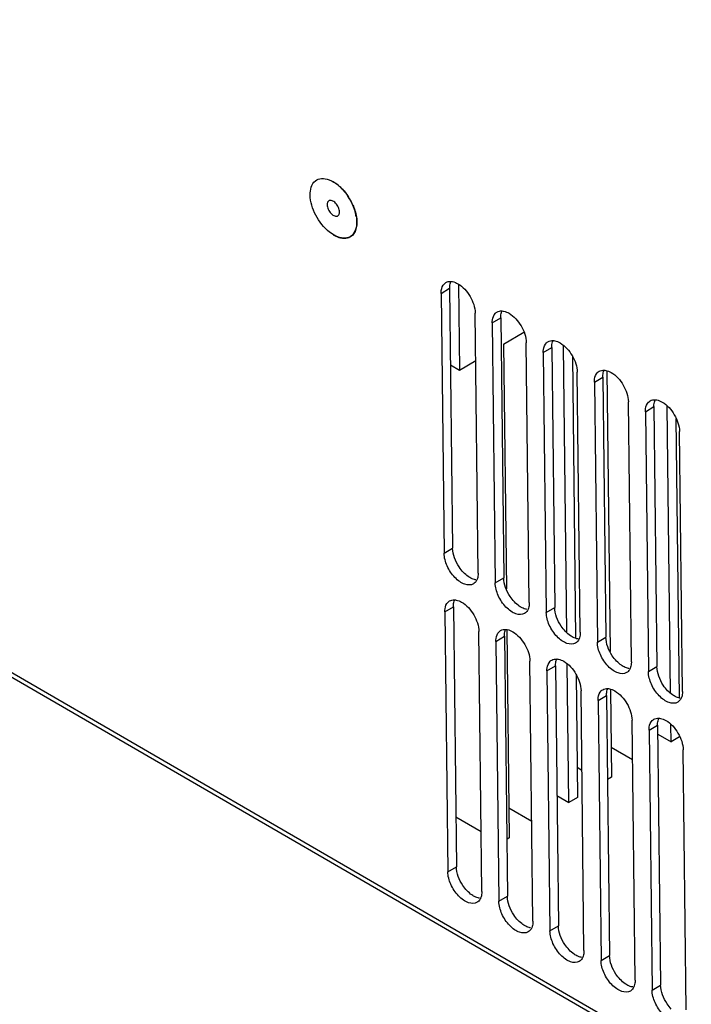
# Model space of a CAD drawing. Header units: millimetres. Extents: x 1117 to 38156, y -1945 to 7303.
# Tile 195 of 256: x 7801 to 7885, y 717 to 840. Entities that reach past the tile are written whole.
import ezdxf

# ---------------------------------------------------------------- set-up
doc = ezdxf.new("R2010")
doc.units = ezdxf.units.MM

msp = doc.modelspace()

# ---------------------------------------------------------------- linework, layer by layer
at = {"linetype": 'Continuous'}
for p, q in [((7628.545, 858.283), (7981.952, 653.471)), ((7628.895, 857.526), (7982.302, 652.714)), ((7853.816, 805.998), (7854.877, 806.628)), ((7854.877, 806.628), (7855.251, 774.235)), ((7855.99, 807.133), (7856.114, 796.424)), ((7853.816, 805.998), (7854.19, 773.605)), ((7858.431, 771.148), (7858.057, 803.54)), ((7860.178, 802.311), (7861.239, 802.941)), ((7861.239, 802.941), (7861.612, 770.549)), ((7860.178, 802.311), (7860.551, 769.919)), ((7861.596, 799.68), (7864.114, 801.175)), ((7861.596, 799.68), (7861.948, 769.158)), ((7864.792, 767.461), (7864.418, 799.853)), ((7866.539, 798.624), (7867.6, 799.255)), ((7867.6, 799.255), (7867.974, 766.862)), ((7869.489, 763.714), (7869.076, 799.467)), ((7856.114, 796.424), (7858.125, 797.619)), ((7866.539, 798.624), (7866.913, 766.232)), ((7870.159, 798.2), (7870.564, 763.048)), ((7854.987, 797.077), (7856.114, 796.424)), ((7874.454, 796.328), (7874.857, 761.365)), ((7871.154, 763.774), (7870.78, 796.167)), ((7872.9, 794.938), (7873.961, 795.568)), ((7873.961, 795.568), (7874.335, 763.175)), ((7872.9, 794.938), (7873.274, 762.545)), ((7877.515, 760.088), (7877.141, 792.48)), ((7879.261, 791.251), (7880.322, 791.881)), ((7880.322, 791.881), (7880.696, 759.489)), ((7882.395, 756.193), (7881.982, 791.946)), ((7879.261, 791.251), (7879.635, 758.859)), ((7883.068, 790.407), (7883.47, 755.61)), ((7883.876, 756.401), (7883.502, 788.794)), ((7854.19, 773.605), (7855.251, 774.235)), ((7860.551, 769.919), (7861.612, 770.549)), ((7854.274, 766.317), (7855.335, 766.947)), ((7855.335, 766.947), (7855.709, 734.555)), ((7854.274, 766.317), (7854.648, 733.925)), ((7866.913, 766.232), (7867.974, 766.862)), ((7858.889, 731.467), (7858.515, 763.859)), ((7860.635, 762.63), (7861.696, 763.26)), ((7861.696, 763.26), (7862.07, 730.868)), ((7862.006, 764.085), (7862.306, 738.134)), ((7860.635, 762.63), (7861.009, 730.238)), ((7873.274, 762.545), (7874.335, 763.175)), ((7865.25, 727.78), (7864.876, 760.173)), ((7866.997, 758.944), (7868.058, 759.574)), ((7868.058, 759.574), (7868.432, 727.181)), ((7869.733, 742.544), (7869.534, 759.786)), ((7866.997, 758.944), (7867.371, 726.551)), ((7870.617, 758.519), (7870.794, 743.174)), ((7879.635, 758.859), (7880.696, 759.489)), ((7871.611, 724.094), (7871.238, 756.486)), ((7873.358, 755.257), (7874.419, 755.887)), ((7874.419, 755.887), (7874.793, 723.495)), ((7874.911, 756.648), (7875.038, 745.694)), ((7873.358, 755.257), (7873.732, 722.865)), ((7877.973, 720.407), (7877.599, 752.799)), ((7879.719, 751.571), (7880.78, 752.201)), ((7880.78, 752.201), (7881.154, 719.808)), ((7882.465, 750.105), (7882.44, 752.265)), ((7879.719, 751.571), (7880.093, 719.178)), ((7880.793, 751.073), (7882.465, 750.105)), ((7883.526, 750.735), (7882.465, 750.105)), ((7874.994, 749.454), (7877.655, 747.912)), ((7884.334, 716.72), (7883.96, 749.113)), ((7870.75, 746.934), (7871.352, 746.586)), ((7875.038, 745.694), (7874.54, 745.399)), ((7868.244, 743.407), (7869.733, 742.544)), ((7870.794, 743.174), (7869.733, 742.544)), ((7862.262, 741.894), (7865.106, 740.246)), ((7855.637, 740.754), (7858.803, 738.919)), ((7862.306, 738.134), (7861.989, 737.946)), ((7854.648, 733.925), (7855.709, 734.555)), ((7861.009, 730.238), (7862.07, 730.868)), ((7867.371, 726.551), (7868.432, 727.181)), ((7873.732, 722.865), (7874.793, 723.495)), ((7880.093, 719.178), (7881.154, 719.808))]:
    msp.add_line(p, q, dxfattribs=at)
for centre, radius, start, end in [((7837.86, 815.731), 4.871, 52.05316, 53.22242), ((7837.773, 815.62), 5.012, 51.21758, 52.05412), ((7837.508, 815.297), 5.43, 46.89221, 51.17345), ((7836.83, 814.617), 6.418, 42.36571, 42.63622), ((7836.168, 814.088), 7.266, 27.07466, 34.33331), ((7836.308, 814.159), 7.109, 23.38641, 27.07588), ((7837.846, 814.685), 5.454, 9.29701, 15.59373)]:
    msp.add_arc(centre, radius, start, end, dxfattribs=at)
for points, knots in [([(7837.491, 818.274), (7837.484, 818.894), (7837.735, 819.956), (7838.952, 820.401), (7839.551, 820.268), (7839.848, 820.156)], [0, 0, 0, 0, 0.5122344, 0.7373354, 1, 1, 1, 1]), ([(7839.848, 820.156), (7839.927, 820.126), (7840.254, 819.986), (7840.558, 819.796), (7840.776, 819.633)], [0, 0, 0, 0, 0.2346949, 1, 1, 1, 1]), ([(7840.351, 819.951), (7840.399, 819.923), (7840.599, 819.801), (7840.789, 819.663), (7840.927, 819.552)], [0, 0, 0, 0, 0.2415233, 1, 1, 1, 1]), ([(7840.927, 819.552), (7840.981, 819.508), (7841.2, 819.324), (7841.405, 819.123), (7841.551, 818.964)], [0, 0, 0, 0, 0.2432581, 1, 1, 1, 1]), ([(7841.219, 819.261), (7841.353, 819.136), (7841.883, 818.59), (7842.318, 817.953), (7842.585, 817.442)], [0, 0, 0, 0, 0.2419656, 1, 1, 1, 1]), ([(7841.572, 818.942), (7841.625, 818.883), (7841.837, 818.642), (7842.032, 818.386), (7842.168, 818.186)], [0, 0, 0, 0, 0.2463376, 1, 1, 1, 1]), ([(7839.924, 813.616), (7839.202, 814.179), (7838.074, 815.631), (7837.501, 817.4), (7837.491, 818.274)], [0, 0, 0, 0, 0.5113047, 1, 1, 1, 1]), ([(7839.833, 817.532), (7839.798, 817.511), (7839.733, 817.455), (7839.665, 817.34), (7839.625, 817.198), (7839.618, 817.095), (7839.619, 817.041)], [0, 0, 0, 0, 0.2171018, 0.4499319, 0.7093686, 1, 1, 1, 1]), ([(7841.16, 816.148), (7841.159, 816.241), (7841.13, 816.436), (7841.03, 816.723), (7840.877, 817), (7840.684, 817.243), (7840.466, 817.433), (7840.242, 817.556), (7840.052, 817.593), (7839.918, 817.572), (7839.859, 817.547), (7839.833, 817.532)], [0, 0, 0, 0, 0.1284445, 0.2702652, 0.4179596, 0.5629375, 0.697089, 0.8144589, 0.9133908, 0.9576159, 1, 1, 1, 1]), ([(7839.619, 817.041), (7839.62, 816.948), (7839.648, 816.752), (7839.749, 816.466), (7839.902, 816.189), (7840.095, 815.946), (7840.312, 815.756), (7840.537, 815.633), (7840.727, 815.596), (7840.861, 815.617), (7840.92, 815.642), (7840.946, 815.657)], [0, 0, 0, 0, 0.1284445, 0.2702652, 0.4179596, 0.5629375, 0.697089, 0.8144589, 0.9133908, 0.9576159, 1, 1, 1, 1]), ([(7840.946, 815.657), (7840.981, 815.678), (7841.046, 815.734), (7841.114, 815.849), (7841.154, 815.991), (7841.16, 816.094), (7841.16, 816.148)], [0, 0, 0, 0, 0.2171018, 0.4499319, 0.7093686, 1, 1, 1, 1]), ([(7842.833, 816.981), (7842.871, 816.892), (7843.013, 816.544), (7843.126, 816.184), (7843.189, 815.912)], [0, 0, 0, 0, 0.2563396, 1, 1, 1, 1]), ([(7843.189, 815.912), (7843.253, 815.639), (7843.336, 815.111), (7843.316, 814.461), (7843.214, 814.001), (7843.102, 813.701), (7842.952, 813.439), (7842.767, 813.219), (7842.548, 813.045), (7842.299, 812.921), (7842.025, 812.847), (7841.729, 812.824), (7841.417, 812.853), (7840.968, 812.963), (7840.641, 813.115), (7840.428, 813.238)], [0, 0, 0, 0, 0.1576513, 0.2985175, 0.3623473, 0.4219454, 0.4778636, 0.5309839, 0.5824915, 0.6337721, 0.6862412, 0.7411623, 0.799521, 0.861967, 1, 1, 1, 1]), ([(7843.287, 814.915), (7843.294, 814.295), (7843.043, 813.233), (7841.827, 812.788), (7841.228, 812.92), (7840.93, 813.033)], [0, 0, 0, 0, 0.5122344, 0.7373354, 1, 1, 1, 1]), ([(7840.93, 813.033), (7840.845, 813.065), (7840.488, 813.22), (7840.159, 813.433), (7839.924, 813.616)], [0, 0, 0, 0, 0.2336122, 1, 1, 1, 1]), ([(7854.877, 806.628), (7854.876, 806.705), (7854.885, 806.989), (7854.944, 807.274), (7855.028, 807.464)], [0, 0, 0, 0, 0.271216, 1, 1, 1, 1]), ([(7855.028, 807.489), (7855.098, 807.485), (7855.408, 807.444), (7855.701, 807.319), (7855.909, 807.198)], [0, 0, 0, 0, 0.2276949, 1, 1, 1, 1]), ([(7853.816, 805.998), (7853.815, 806.121), (7853.836, 806.548), (7854, 806.991), (7854.219, 807.205)], [0, 0, 0, 0, 0.2873574, 1, 1, 1, 1]), ([(7855.909, 807.198), (7856.539, 806.833), (7857.535, 805.692), (7858.049, 804.265), (7858.057, 803.54)], [0, 0, 0, 0, 0.5011281, 1, 1, 1, 1]), ([(7861.239, 802.941), (7861.238, 803.018), (7861.246, 803.302), (7861.305, 803.588), (7861.389, 803.777)], [0, 0, 0, 0, 0.271216, 1, 1, 1, 1]), ([(7861.389, 803.803), (7861.46, 803.799), (7861.769, 803.758), (7862.062, 803.632), (7862.27, 803.512)], [0, 0, 0, 0, 0.2276949, 1, 1, 1, 1]), ([(7860.178, 802.311), (7860.176, 802.435), (7860.198, 802.861), (7860.361, 803.304), (7860.58, 803.518)], [0, 0, 0, 0, 0.2873574, 1, 1, 1, 1]), ([(7862.27, 803.512), (7862.9, 803.147), (7863.897, 802.006), (7864.41, 800.578), (7864.418, 799.853)], [0, 0, 0, 0, 0.5011281, 1, 1, 1, 1]), ([(7867.6, 799.255), (7867.599, 799.332), (7867.608, 799.615), (7867.667, 799.901), (7867.751, 800.091)], [0, 0, 0, 0, 0.271216, 1, 1, 1, 1]), ([(7867.75, 800.116), (7867.821, 800.112), (7868.13, 800.071), (7868.423, 799.945), (7868.631, 799.825)], [0, 0, 0, 0, 0.2276949, 1, 1, 1, 1]), ([(7866.539, 798.624), (7866.537, 798.748), (7866.559, 799.174), (7866.722, 799.617), (7866.941, 799.832)], [0, 0, 0, 0, 0.2873574, 1, 1, 1, 1]), ([(7868.631, 799.825), (7869.261, 799.46), (7870.258, 798.319), (7870.771, 796.891), (7870.78, 796.167)], [0, 0, 0, 0, 0.5011281, 1, 1, 1, 1]), ([(7873.961, 795.568), (7873.96, 795.645), (7873.969, 795.929), (7874.028, 796.215), (7874.112, 796.404)], [0, 0, 0, 0, 0.271216, 1, 1, 1, 1]), ([(7874.112, 796.429), (7874.182, 796.426), (7874.492, 796.385), (7874.785, 796.259), (7874.993, 796.138)], [0, 0, 0, 0, 0.2276949, 1, 1, 1, 1]), ([(7872.9, 794.938), (7872.899, 795.061), (7872.92, 795.488), (7873.084, 795.931), (7873.303, 796.145)], [0, 0, 0, 0, 0.2873574, 1, 1, 1, 1]), ([(7874.993, 796.138), (7875.623, 795.773), (7876.619, 794.633), (7877.133, 793.205), (7877.141, 792.48)], [0, 0, 0, 0, 0.5011281, 1, 1, 1, 1]), ([(7880.322, 791.881), (7880.322, 791.958), (7880.33, 792.242), (7880.389, 792.528), (7880.473, 792.717)], [0, 0, 0, 0, 0.271216, 1, 1, 1, 1]), ([(7880.473, 792.743), (7880.544, 792.739), (7880.853, 792.698), (7881.146, 792.572), (7881.354, 792.452)], [0, 0, 0, 0, 0.2276949, 1, 1, 1, 1]), ([(7879.261, 791.251), (7879.26, 791.375), (7879.282, 791.801), (7879.445, 792.244), (7879.664, 792.458)], [0, 0, 0, 0, 0.2873574, 1, 1, 1, 1]), ([(7881.354, 792.452), (7881.984, 792.087), (7882.981, 790.946), (7883.494, 789.518), (7883.502, 788.794)], [0, 0, 0, 0, 0.5011281, 1, 1, 1, 1]), ([(7856.586, 771.232), (7856.387, 771.441), (7855.703, 772.309), (7855.26, 773.415), (7855.251, 774.235)], [0, 0, 0, 0, 0.2599176, 1, 1, 1, 1]), ([(7857.842, 769.797), (7857.533, 769.614), (7856.847, 769.648), (7856.102, 770.069), (7855.277, 770.785), (7854.506, 771.961), (7854.196, 773.069), (7854.19, 773.605)], [0, 0, 0, 0, 0.1818087, 0.300049, 0.4352121, 0.7289983, 1, 1, 1, 1]), ([(7857.399, 770.577), (7857.328, 770.618), (7857.034, 770.806), (7856.77, 771.039), (7856.586, 771.232)], [0, 0, 0, 0, 0.2354479, 1, 1, 1, 1]), ([(7858.143, 770.3), (7858.082, 770.309), (7857.822, 770.364), (7857.576, 770.475), (7857.399, 770.577)], [0, 0, 0, 0, 0.2312861, 1, 1, 1, 1]), ([(7858.431, 771.148), (7858.432, 771.07), (7858.423, 770.787), (7858.364, 770.501), (7858.28, 770.311)], [0, 0, 0, 0, 0.271216, 1, 1, 1, 1]), ([(7862.947, 767.546), (7862.748, 767.754), (7862.065, 768.623), (7861.622, 769.729), (7861.612, 770.549)], [0, 0, 0, 0, 0.2599176, 1, 1, 1, 1]), ([(7858.28, 770.311), (7858.256, 770.256), (7858.151, 770.054), (7857.986, 769.882), (7857.842, 769.797)], [0, 0, 0, 0, 0.2664128, 1, 1, 1, 1]), ([(7864.204, 766.11), (7863.895, 765.927), (7863.209, 765.962), (7862.463, 766.382), (7861.639, 767.099), (7860.868, 768.274), (7860.557, 769.383), (7860.551, 769.919)], [0, 0, 0, 0, 0.1818087, 0.300049, 0.4352121, 0.7289983, 1, 1, 1, 1]), ([(7854.274, 766.317), (7854.273, 766.441), (7854.294, 766.867), (7854.457, 767.31), (7854.676, 767.524)], [0, 0, 0, 0, 0.2873574, 1, 1, 1, 1]), ([(7855.335, 766.947), (7855.334, 767.024), (7855.343, 767.308), (7855.402, 767.594), (7855.486, 767.783)], [0, 0, 0, 0, 0.271216, 1, 1, 1, 1]), ([(7855.485, 767.809), (7855.556, 767.805), (7855.865, 767.764), (7856.159, 767.638), (7856.366, 767.518)], [0, 0, 0, 0, 0.2276949, 1, 1, 1, 1]), ([(7856.366, 767.518), (7856.996, 767.152), (7857.993, 766.012), (7858.507, 764.584), (7858.515, 763.859)], [0, 0, 0, 0, 0.5011281, 1, 1, 1, 1]), ([(7863.761, 766.89), (7863.69, 766.932), (7863.395, 767.12), (7863.131, 767.353), (7862.947, 767.546)], [0, 0, 0, 0, 0.2354479, 1, 1, 1, 1]), ([(7864.504, 766.614), (7864.443, 766.623), (7864.183, 766.678), (7863.937, 766.788), (7863.761, 766.89)], [0, 0, 0, 0, 0.2312861, 1, 1, 1, 1]), ([(7864.792, 767.461), (7864.793, 767.384), (7864.784, 767.1), (7864.725, 766.814), (7864.641, 766.625)], [0, 0, 0, 0, 0.271216, 1, 1, 1, 1]), ([(7864.641, 766.625), (7864.617, 766.569), (7864.513, 766.368), (7864.347, 766.196), (7864.204, 766.11)], [0, 0, 0, 0, 0.2664128, 1, 1, 1, 1]), ([(7870.565, 762.424), (7870.256, 762.24), (7869.57, 762.275), (7868.824, 762.695), (7868, 763.412), (7867.229, 764.588), (7866.919, 765.696), (7866.913, 766.232)], [0, 0, 0, 0, 0.1818087, 0.300049, 0.4352121, 0.7289983, 1, 1, 1, 1]), ([(7869.309, 763.859), (7869.11, 764.067), (7868.426, 764.936), (7867.983, 766.042), (7867.974, 766.862)], [0, 0, 0, 0, 0.2599176, 1, 1, 1, 1]), ([(7860.635, 762.63), (7860.634, 762.754), (7860.656, 763.18), (7860.819, 763.623), (7861.038, 763.837)], [0, 0, 0, 0, 0.2873574, 1, 1, 1, 1]), ([(7861.696, 763.26), (7861.696, 763.338), (7861.704, 763.621), (7861.763, 763.907), (7861.847, 764.097)], [0, 0, 0, 0, 0.271216, 1, 1, 1, 1]), ([(7861.847, 764.122), (7861.918, 764.118), (7862.227, 764.077), (7862.52, 763.951), (7862.728, 763.831)], [0, 0, 0, 0, 0.2276949, 1, 1, 1, 1]), ([(7862.728, 763.831), (7863.358, 763.466), (7864.355, 762.325), (7864.868, 760.897), (7864.876, 760.173)], [0, 0, 0, 0, 0.5011281, 1, 1, 1, 1]), ([(7870.122, 763.204), (7870.051, 763.245), (7869.757, 763.433), (7869.493, 763.666), (7869.309, 763.859)], [0, 0, 0, 0, 0.2354479, 1, 1, 1, 1]), ([(7870.865, 762.927), (7870.805, 762.936), (7870.545, 762.991), (7870.299, 763.102), (7870.122, 763.204)], [0, 0, 0, 0, 0.2312861, 1, 1, 1, 1]), ([(7871.154, 763.774), (7871.154, 763.697), (7871.146, 763.413), (7871.087, 763.128), (7871.003, 762.938)], [0, 0, 0, 0, 0.271216, 1, 1, 1, 1]), ([(7871.003, 762.938), (7870.978, 762.883), (7870.874, 762.681), (7870.708, 762.509), (7870.565, 762.424)], [0, 0, 0, 0, 0.2664128, 1, 1, 1, 1]), ([(7876.926, 758.737), (7876.617, 758.554), (7875.931, 758.589), (7875.186, 759.009), (7874.361, 759.725), (7873.59, 760.901), (7873.28, 762.01), (7873.274, 762.545)], [0, 0, 0, 0, 0.1818087, 0.300049, 0.4352121, 0.7289983, 1, 1, 1, 1]), ([(7875.67, 760.172), (7875.471, 760.381), (7874.787, 761.249), (7874.344, 762.356), (7874.335, 763.175)], [0, 0, 0, 0, 0.2599176, 1, 1, 1, 1]), ([(7866.997, 758.944), (7866.995, 759.067), (7867.017, 759.494), (7867.18, 759.937), (7867.399, 760.151)], [0, 0, 0, 0, 0.2873574, 1, 1, 1, 1]), ([(7868.058, 759.574), (7868.057, 759.651), (7868.066, 759.935), (7868.125, 760.22), (7868.208, 760.41)], [0, 0, 0, 0, 0.271216, 1, 1, 1, 1]), ([(7868.208, 760.435), (7868.279, 760.432), (7868.588, 760.39), (7868.881, 760.265), (7869.089, 760.144)], [0, 0, 0, 0, 0.2276949, 1, 1, 1, 1]), ([(7869.089, 760.144), (7869.719, 759.779), (7870.716, 758.638), (7871.229, 757.211), (7871.238, 756.486)], [0, 0, 0, 0, 0.5011281, 1, 1, 1, 1]), ([(7876.483, 759.517), (7876.412, 759.558), (7876.118, 759.746), (7875.854, 759.979), (7875.67, 760.172)], [0, 0, 0, 0, 0.2354479, 1, 1, 1, 1]), ([(7877.227, 759.24), (7877.166, 759.249), (7876.906, 759.305), (7876.66, 759.415), (7876.483, 759.517)], [0, 0, 0, 0, 0.2312861, 1, 1, 1, 1]), ([(7877.515, 760.088), (7877.516, 760.011), (7877.507, 759.727), (7877.448, 759.441), (7877.364, 759.252)], [0, 0, 0, 0, 0.271216, 1, 1, 1, 1]), ([(7877.364, 759.252), (7877.34, 759.196), (7877.235, 758.995), (7877.07, 758.822), (7876.926, 758.737)], [0, 0, 0, 0, 0.2664128, 1, 1, 1, 1]), ([(7883.288, 755.051), (7882.979, 754.867), (7882.293, 754.902), (7881.547, 755.322), (7880.722, 756.039), (7879.952, 757.214), (7879.641, 758.323), (7879.635, 758.859)], [0, 0, 0, 0, 0.1818087, 0.300049, 0.4352121, 0.7289983, 1, 1, 1, 1]), ([(7882.031, 756.486), (7881.832, 756.694), (7881.149, 757.563), (7880.706, 758.669), (7880.696, 759.489)], [0, 0, 0, 0, 0.2599176, 1, 1, 1, 1]), ([(7873.358, 755.257), (7873.357, 755.381), (7873.378, 755.807), (7873.541, 756.25), (7873.76, 756.464)], [0, 0, 0, 0, 0.2873574, 1, 1, 1, 1]), ([(7874.419, 755.887), (7874.418, 755.964), (7874.427, 756.248), (7874.486, 756.534), (7874.57, 756.723)], [0, 0, 0, 0, 0.271216, 1, 1, 1, 1]), ([(7874.569, 756.749), (7874.64, 756.745), (7874.949, 756.704), (7875.243, 756.578), (7875.45, 756.458)], [0, 0, 0, 0, 0.2276949, 1, 1, 1, 1]), ([(7875.45, 756.458), (7876.08, 756.093), (7877.077, 754.952), (7877.591, 753.524), (7877.599, 752.799)], [0, 0, 0, 0, 0.5011281, 1, 1, 1, 1]), ([(7882.845, 755.831), (7882.774, 755.872), (7882.479, 756.06), (7882.215, 756.293), (7882.031, 756.486)], [0, 0, 0, 0, 0.2354479, 1, 1, 1, 1]), ([(7883.588, 755.554), (7883.527, 755.563), (7883.267, 755.618), (7883.021, 755.728), (7882.845, 755.831)], [0, 0, 0, 0, 0.2312861, 1, 1, 1, 1]), ([(7883.876, 756.401), (7883.877, 756.324), (7883.868, 756.04), (7883.809, 755.754), (7883.725, 755.565)], [0, 0, 0, 0, 0.271216, 1, 1, 1, 1]), ([(7883.725, 755.565), (7883.701, 755.51), (7883.597, 755.308), (7883.431, 755.136), (7883.288, 755.051)], [0, 0, 0, 0, 0.2664128, 1, 1, 1, 1]), ([(7879.719, 751.571), (7879.718, 751.694), (7879.74, 752.12), (7879.903, 752.563), (7880.122, 752.778)], [0, 0, 0, 0, 0.2873574, 1, 1, 1, 1]), ([(7880.78, 752.201), (7880.779, 752.278), (7880.788, 752.562), (7880.847, 752.847), (7880.931, 753.037)], [0, 0, 0, 0, 0.271216, 1, 1, 1, 1]), ([(7880.931, 753.062), (7881.001, 753.058), (7881.311, 753.017), (7881.604, 752.892), (7881.812, 752.771)], [0, 0, 0, 0, 0.2276949, 1, 1, 1, 1]), ([(7881.812, 752.771), (7882.442, 752.406), (7883.439, 751.265), (7883.952, 749.838), (7883.96, 749.113)], [0, 0, 0, 0, 0.5011281, 1, 1, 1, 1]), ([(7858.3, 730.116), (7857.991, 729.933), (7857.305, 729.968), (7856.559, 730.388), (7855.735, 731.104), (7854.964, 732.28), (7854.654, 733.389), (7854.648, 733.925)], [0, 0, 0, 0, 0.1818087, 0.300049, 0.4352121, 0.7289983, 1, 1, 1, 1]), ([(7857.044, 731.551), (7856.845, 731.76), (7856.161, 732.628), (7855.718, 733.735), (7855.709, 734.555)], [0, 0, 0, 0, 0.2599176, 1, 1, 1, 1]), ([(7857.857, 730.896), (7857.786, 730.937), (7857.492, 731.125), (7857.228, 731.358), (7857.044, 731.551)], [0, 0, 0, 0, 0.2354479, 1, 1, 1, 1]), ([(7858.889, 731.467), (7858.89, 731.39), (7858.881, 731.106), (7858.822, 730.82), (7858.738, 730.631)], [0, 0, 0, 0, 0.271216, 1, 1, 1, 1]), ([(7858.6, 730.619), (7858.54, 730.629), (7858.28, 730.684), (7858.034, 730.794), (7857.857, 730.896)], [0, 0, 0, 0, 0.2312861, 1, 1, 1, 1]), ([(7858.738, 730.631), (7858.714, 730.575), (7858.609, 730.374), (7858.444, 730.201), (7858.3, 730.116)], [0, 0, 0, 0, 0.2664128, 1, 1, 1, 1]), ([(7864.662, 726.43), (7864.353, 726.246), (7863.667, 726.281), (7862.921, 726.701), (7862.096, 727.418), (7861.326, 728.593), (7861.015, 729.702), (7861.009, 730.238)], [0, 0, 0, 0, 0.1818087, 0.300049, 0.4352121, 0.7289983, 1, 1, 1, 1]), ([(7863.405, 727.865), (7863.206, 728.073), (7862.523, 728.942), (7862.08, 730.048), (7862.07, 730.868)], [0, 0, 0, 0, 0.2599176, 1, 1, 1, 1]), ([(7864.219, 727.21), (7864.148, 727.251), (7863.853, 727.439), (7863.589, 727.672), (7863.405, 727.865)], [0, 0, 0, 0, 0.2354479, 1, 1, 1, 1]), ([(7865.25, 727.78), (7865.251, 727.703), (7865.242, 727.419), (7865.183, 727.134), (7865.099, 726.944)], [0, 0, 0, 0, 0.271216, 1, 1, 1, 1]), ([(7864.962, 726.933), (7864.901, 726.942), (7864.641, 726.997), (7864.395, 727.107), (7864.219, 727.21)], [0, 0, 0, 0, 0.2312861, 1, 1, 1, 1]), ([(7865.099, 726.944), (7865.075, 726.889), (7864.971, 726.687), (7864.805, 726.515), (7864.662, 726.43)], [0, 0, 0, 0, 0.2664128, 1, 1, 1, 1]), ([(7871.023, 722.743), (7870.714, 722.56), (7870.028, 722.594), (7869.282, 723.015), (7868.458, 723.731), (7867.687, 724.907), (7867.377, 726.016), (7867.371, 726.551)], [0, 0, 0, 0, 0.1818087, 0.300049, 0.4352121, 0.7289983, 1, 1, 1, 1]), ([(7869.766, 724.178), (7869.568, 724.387), (7868.884, 725.255), (7868.441, 726.361), (7868.432, 727.181)], [0, 0, 0, 0, 0.2599176, 1, 1, 1, 1]), ([(7870.58, 723.523), (7870.509, 723.564), (7870.215, 723.752), (7869.95, 723.985), (7869.766, 724.178)], [0, 0, 0, 0, 0.2354479, 1, 1, 1, 1]), ([(7871.611, 724.094), (7871.612, 724.016), (7871.604, 723.733), (7871.544, 723.447), (7871.461, 723.257)], [0, 0, 0, 0, 0.271216, 1, 1, 1, 1]), ([(7871.323, 723.246), (7871.262, 723.255), (7871.003, 723.311), (7870.756, 723.421), (7870.58, 723.523)], [0, 0, 0, 0, 0.2312861, 1, 1, 1, 1]), ([(7871.461, 723.257), (7871.436, 723.202), (7871.332, 723), (7871.166, 722.828), (7871.023, 722.743)], [0, 0, 0, 0, 0.2664128, 1, 1, 1, 1]), ([(7877.384, 719.057), (7877.075, 718.873), (7876.389, 718.908), (7875.643, 719.328), (7874.819, 720.045), (7874.048, 721.22), (7873.738, 722.329), (7873.732, 722.865)], [0, 0, 0, 0, 0.1818087, 0.300049, 0.4352121, 0.7289983, 1, 1, 1, 1]), ([(7876.128, 720.492), (7875.929, 720.7), (7875.245, 721.569), (7874.802, 722.675), (7874.793, 723.495)], [0, 0, 0, 0, 0.2599176, 1, 1, 1, 1]), ([(7876.941, 719.836), (7876.87, 719.878), (7876.576, 720.066), (7876.312, 720.299), (7876.128, 720.492)], [0, 0, 0, 0, 0.2354479, 1, 1, 1, 1]), ([(7877.973, 720.407), (7877.974, 720.33), (7877.965, 720.046), (7877.906, 719.76), (7877.822, 719.571)], [0, 0, 0, 0, 0.271216, 1, 1, 1, 1]), ([(7877.684, 719.56), (7877.624, 719.569), (7877.364, 719.624), (7877.118, 719.734), (7876.941, 719.836)], [0, 0, 0, 0, 0.2312861, 1, 1, 1, 1]), ([(7877.822, 719.571), (7877.798, 719.515), (7877.693, 719.314), (7877.528, 719.142), (7877.384, 719.057)], [0, 0, 0, 0, 0.2664128, 1, 1, 1, 1]), ([(7883.746, 715.37), (7883.437, 715.186), (7882.751, 715.221), (7882.005, 715.641), (7881.18, 716.358), (7880.41, 717.534), (7880.099, 718.642), (7880.093, 719.178)], [0, 0, 0, 0, 0.1818087, 0.300049, 0.4352121, 0.7289983, 1, 1, 1, 1]), ([(7882.489, 716.805), (7882.29, 717.013), (7881.607, 717.882), (7881.164, 718.988), (7881.154, 719.808)], [0, 0, 0, 0, 0.2599176, 1, 1, 1, 1])]:
    msp.add_open_spline(points, degree=3, knots=knots, dxfattribs=at)
for points in [[(7842.585, 817.442), (7842.799, 817.032), (7842.976, 816.598), (7843.099, 816.152)], [(7843.229, 815.567), (7843.264, 815.351), (7843.285, 815.133), (7843.287, 814.915)], [(7854.405, 807.348), (7854.588, 807.457), (7854.815, 807.501), (7855.028, 807.489)], [(7854.219, 807.205), (7854.274, 807.26), (7854.337, 807.308), (7854.405, 807.348)], [(7860.766, 803.662), (7860.949, 803.77), (7861.176, 803.814), (7861.389, 803.803)], [(7860.58, 803.518), (7860.636, 803.573), (7860.699, 803.622), (7860.766, 803.662)], [(7867.127, 799.975), (7867.31, 800.084), (7867.538, 800.128), (7867.75, 800.116)], [(7866.941, 799.832), (7866.997, 799.886), (7867.06, 799.935), (7867.127, 799.975)], [(7873.489, 796.288), (7873.672, 796.397), (7873.899, 796.441), (7874.112, 796.429)], [(7873.303, 796.145), (7873.358, 796.2), (7873.421, 796.248), (7873.489, 796.288)], [(7879.85, 792.602), (7880.033, 792.71), (7880.26, 792.754), (7880.473, 792.743)], [(7879.664, 792.458), (7879.72, 792.513), (7879.783, 792.562), (7879.85, 792.602)], [(7854.676, 767.524), (7854.732, 767.579), (7854.795, 767.627), (7854.862, 767.667)], [(7854.862, 767.667), (7855.046, 767.776), (7855.273, 767.82), (7855.485, 767.809)], [(7861.038, 763.837), (7861.094, 763.892), (7861.156, 763.941), (7861.224, 763.981)], [(7861.224, 763.981), (7861.407, 764.09), (7861.634, 764.133), (7861.847, 764.122)], [(7867.399, 760.151), (7867.455, 760.206), (7867.518, 760.254), (7867.585, 760.294)], [(7867.585, 760.294), (7867.768, 760.403), (7867.996, 760.447), (7868.208, 760.435)], [(7873.76, 756.464), (7873.816, 756.519), (7873.879, 756.568), (7873.946, 756.608)], [(7873.946, 756.608), (7874.13, 756.716), (7874.357, 756.76), (7874.569, 756.749)], [(7880.122, 752.778), (7880.178, 752.832), (7880.24, 752.881), (7880.308, 752.921)], [(7880.308, 752.921), (7880.491, 753.03), (7880.718, 753.074), (7880.931, 753.062)]]:
    msp.add_open_spline(points, degree=3, dxfattribs=at)

doc.saveas('drawing.dxf')
